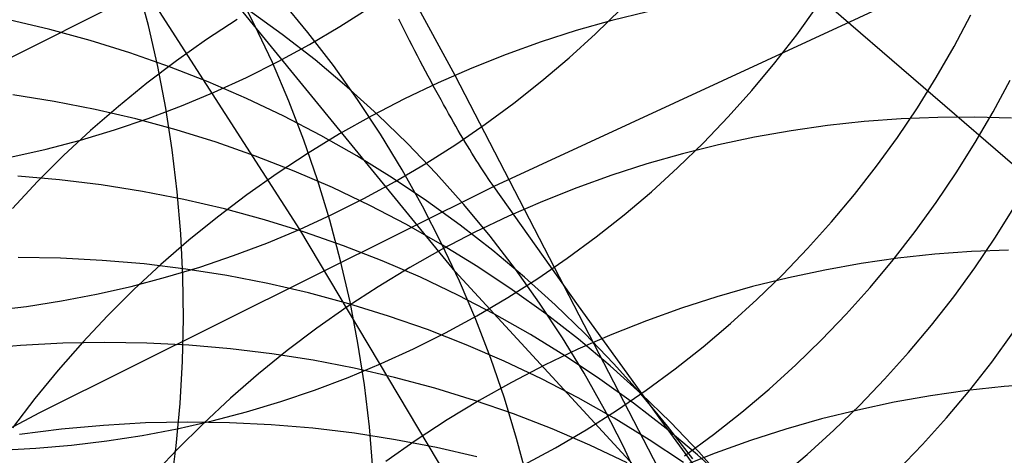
# Model space of a CAD drawing. Header units: millimetres. Extents: x 119 to 175.9, y -203.1 to -153.8.
# Tile 147 of 256: x 131.889 to 132.856, y -157.157 to -156.729. Entities that reach past the tile are written whole.
import ezdxf

# ---------------------------------------------------------------- set-up
doc = ezdxf.new("R2010")
doc.units = ezdxf.units.MM
doc.header["$MEASUREMENT"] = 0
doc.layers.add('Layer 01', color=5, linetype='Continuous', true_color=0x0000ff)
doc.layers.add('Livello 03', color=5, linetype='Continuous', true_color=0x0000ff)

msp = doc.modelspace()

# ---------------------------------------------------------------- linework, layer by layer
at = {"layer": 'Layer 01'}
for p, q in [((131.88923, -155.99835, 11.45994), (132.31673, -156.78393, 15.42187)), ((132.31689, -156.97683, 58.67803), (131.74937, -156.28138, 61.85989)), ((131.89706, -156.52022, 1.62187), (132.16418, -156.93528, 5.42013)), ((132.01557, -156.73502, 60.76826), (132.00491, -156.69507, 60.75771)), ((132.11995, -156.73427, 59.64444), (132.10115, -156.69774, 59.63298)), ((132.1724, -156.74196, 58.59809), (132.14632, -156.71045, 58.58607)), ((132.14712, -156.74378, 57.61176), (132.11402, -156.71987, 57.59964)), ((132.20379, -156.73611, 4.30463), (132.23321, -156.71737, 4.30463)), ((132.45472, -156.74327, 5.42165), (132.47976, -156.71884, 5.42276)), ((132.6525, -156.7441, 6.42236), (132.67306, -156.71571, 6.42454)), ((131.91866, -156.73892, 56.64834), (131.87858, -156.72952, 56.63756)), ((132.10296, -156.72905, 14.80425), (132.07268, -156.74891, 14.80346)), ((132.47078, -156.73015, 15.4158), (132.43589, -156.74006, 15.41767)), ((132.50597, -156.72143, 15.41363), (132.47078, -156.73015, 15.4158)), ((132.80723, -156.75561, 7.32745), (132.82374, -156.72465, 7.33061)), ((131.95833, -156.74972, 56.65935), (131.91866, -156.73892, 56.64834)), ((132.02481, -156.77536, 60.77866), (132.01557, -156.73502, 60.76826)), ((132.13744, -156.77148, 59.65581), (132.11995, -156.73427, 59.64444)), ((132.17375, -156.75382, 4.30479), (132.20379, -156.73611, 4.30463)), ((132.43589, -156.74006, 15.41767), (132.40134, -156.75115, 15.41925)), ((131.99754, -156.7619, 56.67057), (131.95833, -156.74972, 56.65935)), ((132.07268, -156.74891, 14.80346), (132.04309, -156.76978, 14.80237)), ((132.17932, -156.76887, 57.62395), (132.14712, -156.74378, 57.61176)), ((132.19733, -156.77438, 58.6101), (132.1724, -156.74196, 58.59809)), ((132.42885, -156.76682, 5.42071), (132.45472, -156.74327, 5.42165)), ((132.63098, -156.77177, 6.42036), (132.6525, -156.7441, 6.42236)), ((132.14311, -156.77049, 4.30512), (132.17375, -156.75382, 4.30479)), ((132.40134, -156.75115, 15.41925), (132.36717, -156.7634, 15.42052)), ((132.78966, -156.78599, 7.32447), (132.80723, -156.75561, 7.32745)), ((132.03623, -156.77545, 56.68199), (131.99754, -156.7619, 56.67057)), ((132.21057, -156.79509, 57.6362), (132.17932, -156.76887, 57.62395)), ((132.36717, -156.7634, 15.42052), (132.33343, -156.7768, 15.4215)), ((132.40218, -156.78948, 5.41995), (132.42885, -156.76682, 5.42071)), ((132.04309, -156.76978, 14.80237), (132.01423, -156.79163, 14.80099)), ((132.03262, -156.81605, 60.78888), (132.02481, -156.77536, 60.77866)), ((132.07437, -156.79037, 56.69359), (132.03623, -156.77545, 56.68199)), ((132.11192, -156.78609, 4.3056), (132.14311, -156.77049, 4.30512)), ((132.15359, -156.80932, 59.66708), (132.13744, -156.77148, 59.65581)), ((132.22108, -156.8077, 58.62207), (132.19733, -156.77438, 58.6101)), ((132.33343, -156.7768, 15.4215), (132.30015, -156.79133, 15.42217)), ((132.60851, -156.79869, 6.41853), (132.63098, -156.77177, 6.42036)), ((132.08021, -156.80061, 4.30624), (132.11192, -156.78609, 4.3056)), ((132.31673, -156.78393, 15.42187), (132.65343, -157.43396, 18.24775)), ((132.77104, -156.81576, 7.32167), (132.78966, -156.78599, 7.32447)), ((132.8456, -156.81968, 7.74497), (132.86215, -156.7887, 7.74827)), ((132.01423, -156.79163, 14.80099), (131.98614, -156.81444, 14.79932)), ((132.1119, -156.80661, 56.70536), (132.07437, -156.79037, 56.69359)), ((132.24085, -156.82241, 57.64849), (132.21057, -156.79509, 57.6362)), ((132.30015, -156.79133, 15.42217), (132.26737, -156.80698, 15.42254)), ((132.37475, -156.8112, 5.41936), (132.40218, -156.78948, 5.41995)), ((132.58512, -156.82484, 6.41689), (132.60851, -156.79869, 6.41853)), ((131.92301, -156.80955, 56.23906), (131.88231, -156.80304, 56.22856)), ((132.04803, -156.81403, 4.30704), (132.08021, -156.80061, 4.30624)), ((132.14878, -156.82418, 56.71729), (132.1119, -156.80661, 56.70536)), ((132.24362, -156.84187, 58.63399), (132.22108, -156.8077, 58.62207)), ((132.26737, -156.80698, 15.42254), (132.23515, -156.82372, 15.42261)), ((131.9634, -156.81749, 56.24982), (131.92301, -156.80955, 56.23906)), ((131.98614, -156.81444, 14.79932), (131.95885, -156.83817, 14.79736)), ((132.00342, -156.82683, 56.26081), (131.9634, -156.81749, 56.24982)), ((132.0154, -156.82633, 4.30799), (132.04803, -156.81403, 4.30704)), ((132.039, -156.85703, 60.79891), (132.03262, -156.81605, 60.78888)), ((132.16838, -156.84775, 59.67822), (132.15359, -156.80932, 59.66708)), ((132.34659, -156.83198, 5.41895), (132.37475, -156.8112, 5.41936)), ((132.7514, -156.84488, 7.31906), (132.77104, -156.81576, 7.32167)), ((131.98238, -156.83749, 4.30911), (132.0154, -156.82633, 4.30799)), ((132.04302, -156.83758, 56.27202), (132.00342, -156.82683, 56.26081)), ((132.18498, -156.84304, 56.72936), (132.14878, -156.82418, 56.71729)), ((132.23515, -156.82372, 15.42261), (132.2035, -156.84154, 15.42237)), ((132.27011, -156.85081, 57.66082), (132.24085, -156.82241, 57.64849)), ((132.56085, -156.85016, 6.41543), (132.58512, -156.82484, 6.41689)), ((132.75503, -156.82669, 15.99871), (132.7189, -156.82936, 16.00238)), ((132.79121, -156.82525, 15.99476), (132.75503, -156.82669, 15.99871)), ((132.82737, -156.82504, 15.99054), (132.79121, -156.82525, 15.99476)), ((132.86349, -156.82607, 15.98604), (132.82737, -156.82504, 15.99054)), ((132.82799, -156.85008, 7.74185), (132.8456, -156.81968, 7.74497)), ((132.31772, -156.85177, 5.41871), (132.34659, -156.83198, 5.41895)), ((132.68286, -156.83326, 16.00576), (132.64694, -156.83838, 16.00885)), ((132.7189, -156.82936, 16.00238), (132.68286, -156.83326, 16.00576)), ((131.95885, -156.83817, 14.79736), (131.93238, -156.8628, 14.79511)), ((131.949, -156.84752, 4.31037), (131.98238, -156.83749, 4.30911)), ((132.08216, -156.84971, 56.28345), (132.04302, -156.83758, 56.27202)), ((132.2035, -156.84154, 15.42237), (132.17247, -156.86042, 15.42183)), ((132.22043, -156.86318, 56.74156), (132.18498, -156.84304, 56.72936)), ((132.26491, -156.87684, 58.64585), (132.24362, -156.84187, 58.63399)), ((132.61119, -156.84472, 16.01164), (132.57565, -156.85227, 16.01414)), ((132.64694, -156.83838, 16.00885), (132.61119, -156.84472, 16.01164)), ((132.73076, -156.87332, 7.31663), (132.7514, -156.84488, 7.31906)), ((131.88131, -156.86408, 4.31336), (131.9153, -156.85638, 4.31179)), ((131.9153, -156.85638, 4.31179), (131.949, -156.84752, 4.31037)), ((132.12079, -156.86321, 56.29507), (132.08216, -156.84971, 56.28345)), ((132.1818, -156.88671, 59.68923), (132.16838, -156.84775, 59.67822)), ((132.29831, -156.88025, 57.67316), (132.27011, -156.85081, 57.66082)), ((132.2882, -156.87057, 5.41864), (132.31772, -156.85177, 5.41871)), ((132.53571, -156.87465, 6.41416), (132.56085, -156.85016, 6.41543)), ((132.57565, -156.85227, 16.01414), (132.54037, -156.86102, 16.01633)), ((132.80933, -156.87988, 7.73892), (132.82799, -156.85008, 7.74185)), ((131.93238, -156.8628, 14.79511), (131.90678, -156.8883, 14.79257)), ((132.04393, -156.89827, 60.80875), (132.039, -156.85703, 60.79891)), ((132.15887, -156.87806, 56.30687), (132.12079, -156.86321, 56.29507)), ((132.17247, -156.86042, 15.42183), (132.14211, -156.88032, 15.42098)), ((132.25511, -156.88457, 56.75387), (132.22043, -156.86318, 56.74156)), ((132.54037, -156.86102, 16.01633), (132.50539, -156.87096, 16.01822)), ((132.25804, -156.88833, 5.41875), (132.2882, -156.87057, 5.41864)), ((132.50539, -156.87096, 16.01822), (132.47075, -156.88208, 16.01981)), ((132.50974, -156.89826, 6.41307), (132.53571, -156.87465, 6.41416)), ((132.70915, -156.90105, 7.3144), (132.73076, -156.87332, 7.31663)), ((131.92845, -156.88651, 55.83033), (131.88732, -156.88291, 55.82015)), ((132.14211, -156.88032, 15.42098), (132.11243, -156.90123, 15.41983)), ((132.19634, -156.89426, 56.31884), (132.15887, -156.87806, 56.30687)), ((132.28896, -156.90718, 56.76628), (132.25511, -156.88457, 56.75387)), ((132.28494, -156.91258, 58.65763), (132.26491, -156.87684, 58.64585)), ((132.32543, -156.91069, 57.68551), (132.29831, -156.88025, 57.67316)), ((132.47075, -156.88208, 16.01981), (132.4365, -156.89436, 16.02108)), ((132.78965, -156.90903, 7.73618), (132.80933, -156.87988, 7.73892)), ((131.90678, -156.8883, 14.79257), (131.88207, -156.91464, 14.78976)), ((131.96935, -156.89154, 55.84078), (131.92845, -156.88651, 55.83033)), ((132.00999, -156.898, 55.8515), (131.96935, -156.89154, 55.84078)), ((132.19384, -156.92617, 59.70009), (132.1818, -156.88671, 59.68923)), ((132.23316, -156.91177, 56.33097), (132.19634, -156.89426, 56.31884)), ((132.22729, -156.90505, 5.41904), (132.25804, -156.88833, 5.41875)), ((132.4365, -156.89436, 16.02108), (132.40266, -156.90779, 16.02205)), ((132.05031, -156.90588, 55.86247), (132.00999, -156.898, 55.8515)), ((132.0474, -156.93969, 60.81837), (132.04393, -156.89827, 60.80875)), ((132.11243, -156.90123, 15.41983), (132.08349, -156.92313, 15.41839)), ((132.19599, -156.92071, 5.4195), (132.22729, -156.90505, 5.41904)), ((132.48298, -156.92098, 6.41217), (132.50974, -156.89826, 6.41307)), ((132.6866, -156.92802, 7.31236), (132.70915, -156.90105, 7.3144)), ((132.09026, -156.91517, 55.87367), (132.05031, -156.90588, 55.86247)), ((132.26929, -156.93058, 56.34324), (132.23316, -156.91177, 56.33097)), ((132.30369, -156.94903, 58.66933), (132.28494, -156.91258, 58.65763)), ((132.32195, -156.93099, 56.77877), (132.28896, -156.90718, 56.76628)), ((132.35143, -156.9421, 57.69783), (132.32543, -156.91069, 57.68551)), ((132.40266, -156.90779, 16.02205), (132.3693, -156.92236, 16.02271)), ((132.76898, -156.93749, 7.73364), (132.78965, -156.90903, 7.73618)), ((132.84718, -156.94388, 8.14009), (132.86588, -156.91407, 8.14314)), ((132.08349, -156.92313, 15.41839), (132.05532, -156.94598, 15.41664)), ((132.12979, -156.92586, 55.8851), (132.09026, -156.91517, 55.87367)), ((132.16418, -156.93528, 5.42013), (132.19599, -156.92071, 5.4195)), ((132.3693, -156.92236, 16.02271), (132.33643, -156.93804, 16.02306)), ((132.45544, -156.94276, 6.41146), (132.48298, -156.92098, 6.41217)), ((132.16887, -156.93794, 55.89674), (132.12979, -156.92586, 55.8851)), ((132.20447, -156.96607, 59.71079), (132.19384, -156.92617, 59.70009)), ((132.30469, -156.95066, 56.35563), (132.26929, -156.93058, 56.34324)), ((132.35404, -156.95597, 56.79132), (132.32195, -156.93099, 56.77877)), ((132.66312, -156.95422, 7.31052), (132.6866, -156.92802, 7.31236)), ((132.04942, -156.98127, 60.82778), (132.0474, -156.93969, 60.81837)), ((132.13188, -156.94874, 5.42094), (132.16418, -156.93528, 5.42013)), ((132.16418, -156.93528, 5.42013), (132.35852, -157.26168, 7.72044)), ((132.20743, -156.95138, 55.90857), (132.16887, -156.93794, 55.89674)), ((132.33643, -156.93804, 16.02306), (132.30412, -156.95482, 16.02309)), ((132.37628, -156.97444, 57.71013), (132.35143, -156.9421, 57.69783)), ((132.42718, -156.96359, 6.41094), (132.45544, -156.94276, 6.41146)), ((132.74732, -156.96524, 7.7313), (132.76898, -156.93749, 7.73364)), ((132.05532, -156.94598, 15.41664), (132.02794, -156.96976, 15.4146)), ((132.09914, -156.96109, 5.42192), (132.13188, -156.94874, 5.42094)), ((132.24544, -156.96618, 55.92059), (132.20743, -156.95138, 55.90857)), ((132.32112, -156.98617, 58.68091), (132.30369, -156.94903, 58.66933)), ((132.3393, -156.972, 56.36813), (132.30469, -156.95066, 56.35563)), ((132.82747, -156.97306, 8.13724), (132.84718, -156.94388, 8.14009)), ((131.92912, -156.96363, 55.44939), (131.88777, -156.96295, 55.43959)), ((132.06601, -156.9723, 5.42307), (132.09914, -156.96109, 5.42192)), ((132.30412, -156.95482, 16.02309), (132.27238, -156.97268, 16.02281)), ((132.38519, -156.98208, 56.80393), (132.35404, -156.95597, 56.79132)), ((132.63875, -156.9796, 7.30887), (132.66312, -156.95422, 7.31052)), ((132.78811, -156.95977, 16.58529), (132.75198, -156.96369, 16.58873)), ((132.82433, -156.95708, 16.58156), (132.78811, -156.95977, 16.58529)), ((132.86058, -156.95562, 16.57754), (132.82433, -156.95708, 16.58156)), ((131.97035, -156.96574, 55.45948), (131.92912, -156.96363, 55.44939)), ((132.01141, -156.96929, 55.46986), (131.97035, -156.96574, 55.45948)), ((132.02794, -156.96976, 15.4146), (132.00139, -156.99444, 15.41226)), ((132.05225, -156.97428, 55.48052), (132.01141, -156.96929, 55.46986)), ((132.03251, -156.98236, 5.4244), (132.06601, -156.9723, 5.42307)), ((132.21368, -157.00636, 59.72131), (132.20447, -156.96607, 59.71079)), ((132.27238, -156.97268, 16.02281), (132.24127, -156.99159, 16.02223)), ((132.28284, -156.98232, 55.93277), (132.24544, -156.96618, 55.92059)), ((132.3731, -156.99455, 56.38073), (132.3393, -156.972, 56.36813)), ((132.39821, -156.98344, 6.41061), (132.42718, -156.96359, 6.41094)), ((132.71597, -156.96883, 16.59187), (132.68013, -156.9752, 16.5947)), ((132.75198, -156.96369, 16.58873), (132.71597, -156.96883, 16.59187)), ((132.72473, -156.99225, 7.72915), (132.74732, -156.96524, 7.7313)), ((131.9987, -156.99127, 5.42589), (132.03251, -156.98236, 5.4244)), ((132.04997, -157.02294, 60.83694), (132.04942, -156.98127, 60.82778)), ((132.09281, -156.98069, 55.49144), (132.05225, -156.97428, 55.48052)), ((132.13306, -156.98852, 55.50261), (132.09281, -156.98069, 55.49144)), ((132.3196, -156.99978, 55.9451), (132.28284, -156.98232, 55.93277)), ((132.75247, -157.44885, 56.56758), (132.31689, -156.97683, 58.67803)), ((132.39995, -157.00766, 57.72239), (132.37628, -156.97444, 57.71013)), ((132.41536, -157.0093, 56.81658), (132.38519, -156.98208, 56.80393)), ((132.61352, -157.00414, 7.30743), (132.63875, -156.9796, 7.30887)), ((132.68013, -156.9752, 16.5947), (132.64451, -156.98277, 16.59723)), ((132.80675, -157.00155, 8.13458), (132.82747, -156.97306, 8.13724)), ((131.9646, -156.999, 5.42754), (131.9987, -156.99127, 5.42589)), ((132.17295, -156.99776, 55.51402), (132.13306, -156.98852, 55.50261)), ((132.24127, -156.99159, 16.02223), (132.21082, -157.01154, 16.02133)), ((132.33722, -157.02394, 58.69238), (132.32112, -156.98617, 58.68091)), ((132.36858, -157.00228, 6.41048), (132.39821, -156.98344, 6.41061)), ((132.60914, -156.99155, 16.59945), (132.57407, -157.00152, 16.60135)), ((132.64451, -156.98277, 16.59723), (132.60914, -156.99155, 16.59945)), ((132.70121, -157.01847, 7.72722), (132.72473, -156.99225, 7.72915)), ((131.93027, -157.00555, 5.42936), (131.9646, -156.999, 5.42754)), ((132.00139, -156.99444, 15.41226), (131.97572, -157.01998, 15.40963)), ((132.21242, -157.00839, 55.52566), (132.17295, -156.99776, 55.51402)), ((132.35566, -157.01853, 55.95757), (132.3196, -156.99978, 55.9451)), ((132.40603, -157.01831, 56.3934), (132.3731, -156.99455, 56.38073)), ((132.57407, -157.00152, 16.60135), (132.53934, -157.01267, 16.60295)), ((132.78506, -157.02933, 8.13214), (132.80675, -157.00155, 8.13458)), ((131.86106, -157.01509, 5.43349), (131.89574, -157.01092, 5.43135)), ((131.89574, -157.01092, 5.43135), (131.93027, -157.00555, 5.42936)), ((132.21082, -157.01154, 16.02133), (132.18106, -157.03249, 16.02012)), ((132.25142, -157.02041, 55.5375), (132.21242, -157.00839, 55.52566)), ((132.22147, -157.04701, 59.73165), (132.21368, -157.00636, 59.72131)), ((132.33832, -157.0201, 6.41053), (132.36858, -157.00228, 6.41048)), ((132.42241, -157.04174, 57.73458), (132.39995, -157.00766, 57.72239)), ((132.44452, -157.0376, 56.82925), (132.41536, -157.0093, 56.81658)), ((132.58746, -157.02781, 7.30619), (132.61352, -157.00414, 7.30743)), ((131.97572, -157.01998, 15.40963), (131.95093, -157.04637, 15.40671)), ((132.28992, -157.03381, 55.54953), (132.25142, -157.02041, 55.5375)), ((132.30747, -157.03687, 6.41078), (132.33832, -157.0201, 6.41053)), ((132.39099, -157.03856, 55.97017), (132.35566, -157.01853, 55.95757)), ((132.43807, -157.04323, 56.40614), (132.40603, -157.01831, 56.3934)), ((132.53934, -157.01267, 16.60295), (132.505, -157.02498, 16.60422)), ((132.6768, -157.04387, 7.72548), (132.70121, -157.01847, 7.72722)), ((132.04907, -157.06466, 60.84587), (132.04997, -157.02294, 60.83694)), ((132.35197, -157.0623, 58.70371), (132.33722, -157.02394, 58.69238)), ((132.505, -157.02498, 16.60422), (132.47107, -157.03845, 16.60518)), ((132.5606, -157.05057, 7.30515), (132.58746, -157.02781, 7.30619)), ((132.76242, -157.05635, 8.1299), (132.78506, -157.02933, 8.13214)), ((132.18106, -157.03249, 16.02012), (132.15203, -157.05443, 16.0186)), ((132.27607, -157.05257, 6.41121), (132.30747, -157.03687, 6.41078)), ((132.32786, -157.04855, 55.56175), (132.28992, -157.03381, 55.54953)), ((132.42555, -157.05983, 55.98287), (132.39099, -157.03856, 55.97017)), ((132.47107, -157.03845, 16.60518), (132.43762, -157.05305, 16.60582)), ((132.47263, -157.06693, 56.84193), (132.44452, -157.0376, 56.82925)), ((132.84418, -157.06558, 8.52214), (132.86494, -157.03706, 8.5249)), ((131.8901, -157.04937, 55.05998), (131.84876, -157.05306, 55.05096)), ((131.93148, -157.04712, 55.06933), (131.8901, -157.04937, 55.05998)), ((131.95093, -157.04637, 15.40671), (131.92707, -157.07357, 15.40351)), ((131.97283, -157.04631, 55.07902), (131.93148, -157.04712, 55.06933)), ((132.01411, -157.04694, 55.08902), (131.97283, -157.04631, 55.07902)), ((132.05526, -157.049, 55.09932), (132.01411, -157.04694, 55.08902)), ((132.09625, -157.05251, 55.10991), (132.05526, -157.049, 55.09932)), ((132.22782, -157.08795, 59.74179), (132.22147, -157.04701, 59.73165)), ((132.3652, -157.06464, 55.57413), (132.32786, -157.04855, 55.56175)), ((132.44364, -157.07662, 57.74671), (132.42241, -157.04174, 57.73458)), ((132.46916, -157.06929, 56.41893), (132.43807, -157.04323, 56.40614)), ((132.65152, -157.06844, 7.72396), (132.6768, -157.04387, 7.72548)), ((132.13702, -157.05744, 55.12077), (132.09625, -157.05251, 55.10991)), ((132.15203, -157.05443, 16.0186), (132.12377, -157.07733, 16.01678)), ((132.17752, -157.0638, 55.1319), (132.13702, -157.05744, 55.12077)), ((132.24415, -157.06719, 6.41184), (132.27607, -157.05257, 6.41121)), ((132.43762, -157.05305, 16.60582), (132.40467, -157.06876, 16.60614)), ((132.45928, -157.08233, 55.99566), (132.42555, -157.05983, 55.98287)), ((132.53298, -157.0724, 7.30432), (132.5606, -157.05057, 7.30515)), ((132.73885, -157.0826, 8.12787), (132.76242, -157.05635, 8.1299)), ((132.04671, -157.10638, 60.85454), (132.04907, -157.06466, 60.84587)), ((132.21769, -157.07157, 55.14328), (132.17752, -157.0638, 55.1319)), ((132.21174, -157.0807, 6.41266), (132.24415, -157.06719, 6.41184)), ((132.36535, -157.1012, 58.7149), (132.35197, -157.0623, 58.70371)), ((132.40189, -157.08204, 55.58666), (132.3652, -157.06464, 55.57413)), ((132.40467, -157.06876, 16.60614), (132.37226, -157.08558, 16.60615)), ((132.49928, -157.09646, 56.43176), (132.46916, -157.06929, 56.41893)), ((132.49965, -157.09727, 56.85459), (132.47263, -157.06693, 56.84193)), ((132.62542, -157.09213, 7.72264), (132.65152, -157.06844, 7.72396)), ((132.82245, -157.09338, 8.5196), (132.84418, -157.06558, 8.52214)), ((131.92707, -157.07357, 15.40351), (131.90417, -157.10154, 15.40003)), ((132.12377, -157.07733, 16.01678), (132.09632, -157.10115, 16.01465)), ((132.25751, -157.08076, 55.1549), (132.21769, -157.07157, 55.14328)), ((132.4636, -157.11228, 57.75874), (132.44364, -157.07662, 57.74671)), ((132.50461, -157.09328, 7.3037), (132.53298, -157.0724, 7.30432)), ((132.1789, -157.09309, 6.41366), (132.21174, -157.0807, 6.41266)), ((132.23273, -157.12914, 59.75172), (132.22782, -157.08795, 59.74179)), ((132.2969, -157.09134, 55.16674), (132.25751, -157.08076, 55.1549)), ((132.37226, -157.08558, 16.60615), (132.34044, -157.10347, 16.60583)), ((132.43789, -157.10073, 55.59933), (132.40189, -157.08204, 55.58666)), ((132.49215, -157.10603, 56.00853), (132.45928, -157.08233, 55.99566)), ((132.7144, -157.10803, 8.12605), (132.73885, -157.0826, 8.12787)), ((132.89267, -157.08696, 17.14667), (132.85637, -157.08967, 17.15046)), ((132.14566, -157.10434, 6.41486), (132.1789, -157.09309, 6.41366)), ((132.33584, -157.1033, 55.17879), (132.2969, -157.09134, 55.16674)), ((132.47555, -157.11318, 7.30328), (132.50461, -157.09328, 7.3037)), ((132.52839, -157.12471, 56.4446), (132.49928, -157.09646, 56.43176)), ((132.52556, -157.12858, 56.86724), (132.49965, -157.09727, 56.85459)), ((132.59851, -157.11491, 7.72154), (132.62542, -157.09213, 7.72264)), ((132.82015, -157.09361, 17.15395), (132.78405, -157.09877, 17.15713)), ((132.79977, -157.12043, 8.51727), (132.82245, -157.09338, 8.5196)), ((132.85637, -157.08967, 17.15046), (132.82015, -157.09361, 17.15395)), ((131.90417, -157.10154, 15.40003), (131.88225, -157.13025, 15.39627)), ((132.04289, -157.14805, 60.86294), (132.04671, -157.10638, 60.85454)), ((132.09632, -157.10115, 16.01465), (132.06969, -157.12587, 16.01222)), ((132.11206, -157.11444, 6.41624), (132.14566, -157.10434, 6.41486)), ((132.34044, -157.10347, 16.60583), (132.30924, -157.12242, 16.60519)), ((132.37427, -157.11664, 55.19103), (132.33584, -157.1033, 55.17879)), ((132.37734, -157.14059, 58.72593), (132.36535, -157.1012, 58.7149)), ((132.47316, -157.12071, 55.61212), (132.43789, -157.10073, 55.59933)), ((132.52413, -157.1309, 56.02146), (132.49215, -157.10603, 56.00853)), ((132.68908, -157.13261, 8.12445), (132.7144, -157.10803, 8.12605)), ((132.74813, -157.10516, 17.16001), (132.71242, -157.11276, 17.16256)), ((132.78405, -157.09877, 17.15713), (132.74813, -157.10516, 17.16001)), ((132.07814, -157.12339, 6.4178), (132.11206, -157.11444, 6.41624)), ((132.41214, -157.13133, 55.20345), (132.37427, -157.11664, 55.19103)), ((132.44582, -157.13207, 7.30307), (132.47555, -157.11318, 7.30328)), ((132.48228, -157.14865, 57.77067), (132.4636, -157.11228, 57.75874)), ((132.57084, -157.13677, 7.72065), (132.59851, -157.11491, 7.72154)), ((132.71242, -157.11276, 17.16256), (132.67696, -157.12156, 17.1648)), ((132.01277, -157.1255, 54.73259), (131.97147, -157.1278, 54.72304)), ((132.05406, -157.12465, 54.74246), (132.01277, -157.1255, 54.73259)), ((132.04394, -157.13116, 6.41955), (132.07814, -157.12339, 6.4178)), ((132.06969, -157.12587, 16.01222), (132.04394, -157.15147, 16.00949)), ((132.09527, -157.12523, 54.75265), (132.05406, -157.12465, 54.74246)), ((132.13636, -157.12725, 54.76314), (132.09527, -157.12523, 54.75265)), ((132.17728, -157.1307, 54.77393), (132.13636, -157.12725, 54.76314)), ((132.30924, -157.12242, 16.60519), (132.27871, -157.14241, 16.60423)), ((132.50765, -157.14193, 55.62501), (132.47316, -157.12071, 55.61212)), ((132.55644, -157.15399, 56.45744), (132.52839, -157.12471, 56.4446)), ((132.67696, -157.12156, 17.1648), (132.64181, -157.13156, 17.16673)), ((132.77617, -157.1467, 8.51516), (132.79977, -157.12043, 8.51727)), ((131.93019, -157.13152, 54.71383), (131.88899, -157.13668, 54.70497)), ((131.97147, -157.1278, 54.72304), (131.93019, -157.13152, 54.71383)), ((132.0095, -157.13774, 6.42147), (132.04394, -157.13116, 6.41955)), ((132.21797, -157.13558, 54.78499), (132.17728, -157.1307, 54.77393)), ((132.2584, -157.14189, 54.79632), (132.21797, -157.13558, 54.78499)), ((132.23619, -157.17054, 59.76143), (132.23273, -157.12914, 59.75172)), ((132.44941, -157.14736, 55.21604), (132.41214, -157.13133, 55.20345)), ((132.41547, -157.14994, 7.30307), (132.44582, -157.13207, 7.30307)), ((132.55517, -157.1569, 56.03444), (132.52413, -157.1309, 56.02146)), ((132.55032, -157.16082, 56.87984), (132.52556, -157.12858, 56.86724)), ((132.54243, -157.15767, 7.71997), (132.57084, -157.13677, 7.72065)), ((132.64181, -157.13156, 17.16673), (132.60699, -157.14274, 17.16832)), ((132.66293, -157.15633, 8.12306), (132.68908, -157.13261, 8.12445)), ((131.94008, -157.14734, 6.42586), (131.97487, -157.14314, 6.42358)), ((131.97487, -157.14314, 6.42358), (132.0095, -157.13774, 6.42147)), ((132.27871, -157.14241, 16.60423), (132.24887, -157.1634, 16.60296)), ((132.29851, -157.14962, 54.80789), (132.2584, -157.14189, 54.79632)), ((132.38794, -157.18043, 58.73678), (132.37734, -157.14059, 58.72593)), ((132.54132, -157.16437, 55.63799), (132.50765, -157.14193, 55.62501)), ((132.60699, -157.14274, 17.16832), (132.57256, -157.15508, 17.1696)), ((132.75167, -157.17215, 8.51327), (132.77617, -157.1467, 8.51516)), ((131.87021, -157.15214, 6.43094), (131.90518, -157.15034, 6.42831)), ((131.90518, -157.15034, 6.42831), (131.94008, -157.14734, 6.42586)), ((132.04394, -157.15147, 16.00949), (132.01908, -157.1779, 16.00647)), ((132.03762, -157.18961, 60.87107), (132.04289, -157.14805, 60.86294)), ((132.33826, -157.15875, 54.81971), (132.29851, -157.14962, 54.80789)), ((132.38452, -157.16675, 7.30327), (132.41547, -157.14994, 7.30307)), ((132.48603, -157.1647, 55.22877), (132.44941, -157.14736, 55.21604)), ((132.49966, -157.18571, 57.78249), (132.48228, -157.14865, 57.77067)), ((132.57256, -157.15508, 17.1696), (132.53855, -157.16858, 17.17055)), ((132.58342, -157.18428, 56.47027), (132.55644, -157.15399, 56.45744)), ((132.63598, -157.17914, 8.1219), (132.66293, -157.15633, 8.12306)), ((132.58523, -157.18402, 56.04744), (132.55517, -157.1569, 56.03444))]:
    msp.add_line(p, q, dxfattribs=at)
at = {"layer": 'Livello 03'}
for p, q in [((132.06113, -156.17777, 65.24146), (133.78151, -157.66216, 57.33019)), ((132.20432, -156.60431, 65.66334), (131.75065, -156.83119, 65.579)), ((132.80839, -156.68343, 65.61641), (132.35495, -156.89328, 65.53759)), ((132.26439, -156.73407, 65.66495), (132.26179, -156.72883, 65.66625)), ((132.267, -156.73929, 65.66354), (132.26439, -156.73407, 65.66495)), ((132.26961, -156.74447, 65.662), (132.267, -156.73929, 65.66354)), ((132.27222, -156.74963, 65.66035), (132.26961, -156.74447, 65.662)), ((132.27483, -156.75476, 65.65858), (132.27222, -156.74963, 65.66035)), ((132.27744, -156.75985, 65.6567), (132.27483, -156.75476, 65.65858)), ((132.28005, -156.76489, 65.6547), (132.27744, -156.75985, 65.6567)), ((132.28265, -156.7699, 65.65258), (132.28005, -156.76489, 65.6547)), ((132.28524, -156.77486, 65.65036), (132.28265, -156.7699, 65.65258)), ((132.28783, -156.77978, 65.64802), (132.28524, -156.77486, 65.65036)), ((132.29041, -156.78464, 65.64558), (132.28783, -156.77978, 65.64802)), ((132.29297, -156.78944, 65.64303), (132.29041, -156.78464, 65.64558)), ((132.29553, -156.79419, 65.64037), (132.29297, -156.78944, 65.64303)), ((132.29806, -156.79888, 65.6376), (132.29553, -156.79419, 65.64037)), ((132.30059, -156.80351, 65.63474), (132.29806, -156.79888, 65.6376)), ((132.30309, -156.80807, 65.63177), (132.30059, -156.80351, 65.63474)), ((132.30558, -156.81257, 65.62871), (132.30309, -156.80807, 65.63177)), ((132.30805, -156.81699, 65.62555), (132.30558, -156.81257, 65.62871)), ((132.31049, -156.82135, 65.6223), (132.30805, -156.81699, 65.62555)), ((132.31292, -156.82563, 65.61896), (132.31049, -156.82135, 65.6223)), ((132.31532, -156.82983, 65.61553), (132.31292, -156.82563, 65.61896)), ((132.31769, -156.83395, 65.61201), (132.31532, -156.82983, 65.61553)), ((132.32004, -156.838, 65.60842), (132.31769, -156.83395, 65.61201)), ((132.32236, -156.84196, 65.60474), (132.32004, -156.838, 65.60842)), ((132.32465, -156.84584, 65.60099), (132.32236, -156.84196, 65.60474)), ((132.32691, -156.84963, 65.59716), (132.32465, -156.84584, 65.60099)), ((132.32914, -156.85334, 65.59326), (132.32691, -156.84963, 65.59716)), ((132.33134, -156.85696, 65.5893), (132.32914, -156.85334, 65.59326)), ((132.3335, -156.86049, 65.58527), (132.33134, -156.85696, 65.5893)), ((132.33563, -156.86393, 65.58118), (132.3335, -156.86049, 65.58527)), ((132.33773, -156.86728, 65.57703), (132.33563, -156.86393, 65.58118)), ((132.33979, -156.87054, 65.57283), (132.33773, -156.86728, 65.57703)), ((132.34182, -156.87371, 65.56857), (132.33979, -156.87054, 65.57283)), ((132.34381, -156.87678, 65.56427), (132.34182, -156.87371, 65.56857)), ((132.34576, -156.87977, 65.55992), (132.34381, -156.87678, 65.56427)), ((132.34768, -156.88266, 65.55553), (132.34576, -156.87977, 65.55992)), ((132.34955, -156.88545, 65.55109), (132.34768, -156.88266, 65.55553)), ((132.35139, -156.88815, 65.54663), (132.34955, -156.88545, 65.55109)), ((132.35495, -156.89328, 65.53759), (131.90861, -157.11546, 65.45452)), ((132.35319, -156.89076, 65.54213), (132.35139, -156.88815, 65.54663)), ((132.35495, -156.89328, 65.53759), (132.35319, -156.89076, 65.54213)), ((132.43818, -157.01048, 65.31671), (132.35495, -156.89328, 65.53759)), ((132.52008, -157.12386, 65.09241), (132.43818, -157.01048, 65.31671)), ((131.90861, -157.11546, 65.45452), (131.46984, -157.34993, 65.36746)), ((132.60058, -157.23333, 64.8648), (132.52008, -157.12386, 65.09241))]:
    msp.add_line(p, q, dxfattribs=at)

doc.saveas('drawing.dxf')
